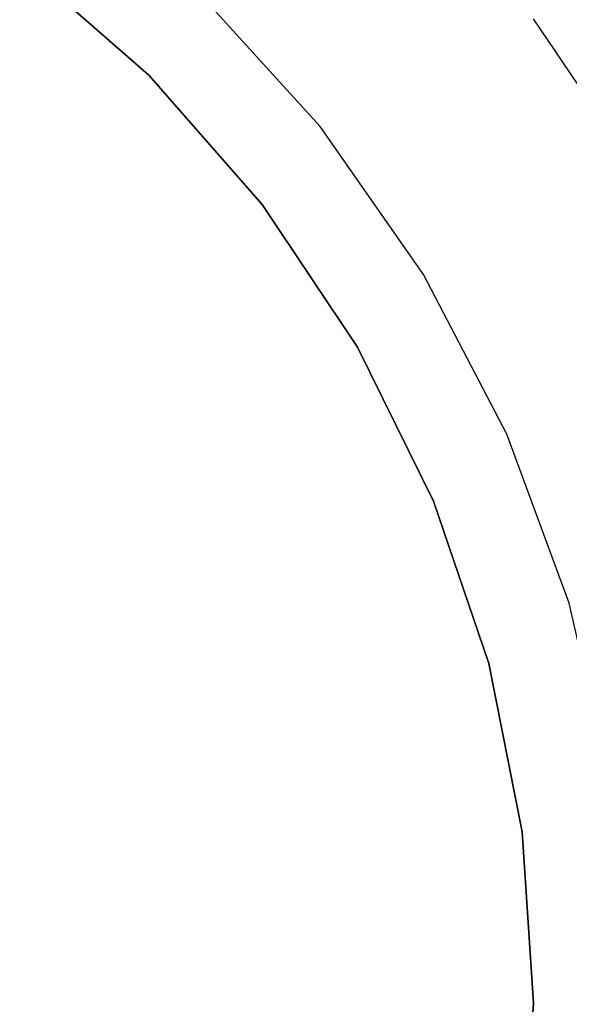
# Model space of a CAD drawing. Extents: x -4.25 to 4.25, y -4.25 to 4.25.
# Tile 28 of 34: x 1.7 to 2.88, y 0 to 2.1. Entities that reach past the tile are written whole.
import ezdxf

# ---------------------------------------------------------------- set-up
doc = ezdxf.new("R2010")
doc.units = 0
doc.header["$LTSCALE"] = 2.54
doc.layers.get('0').update_dxf_attribs({"color": 13, "linetype": 'CONTINUOUS'})

# ---------------------------------------------------------------- blocks, each defined once
blk = doc.blocks.new('VIS_Z_O_ENIE_2_STL_2')
at = {"color": 0}
for p, q in [((1.7045, 2.2214), (1.9799, 1.9799)), ((1.9799, 1.9799, -2.6), (1.7045, 2.2214, -2.6)), ((1.7045, 2.2214), (1.9799, 1.9799)), ((1.9799, 1.9799, -2.6), (1.7045, 2.2214, -2.6)), ((2.3455, 1.8705), (2.087, 2.155)), ((2.3455, 1.8705, -2.4), (2.087, 2.155, -2.4)), ((2.3455, 1.8705), (2.087, 2.155)), ((2.3455, 1.8705, -2.4), (2.087, 2.155, -2.4)), ((2.7994, 2.1007, -4.4457), (3.0006, 1.8018, -4.4457)), ((2.7994, 2.1007, -4.4457), (3.0006, 1.8018, -4.4457)), ((1.9799, 1.9799), (2.2214, 1.7045)), ((2.2214, 1.7045, -2.6), (1.9799, 1.9799, -2.6)), ((1.9799, 1.9799), (2.2214, 1.7045)), ((1.9799, 1.9799), (1.9799, 1.9799, -2.6)), ((2.2214, 1.7045, -2.6), (1.9799, 1.9799, -2.6)), ((1.9799, 1.9799), (1.9799, 1.9799, -2.6)), ((2.5654, 1.5552), (2.3455, 1.8705)), ((2.5654, 1.5552, -2.4), (2.3455, 1.8705, -2.4)), ((2.3455, 1.8705, -2.4), (2.3455, 1.8705)), ((2.5654, 1.5552), (2.3455, 1.8705)), ((2.3455, 1.8705, -2.4), (2.3455, 1.8705)), ((2.5654, 1.5552, -2.4), (2.3455, 1.8705, -2.4)), ((2.2214, 1.7045), (2.4249, 1.4)), ((2.4249, 1.4, -2.6), (2.2214, 1.7045, -2.6)), ((2.2214, 1.7045), (2.4249, 1.4)), ((2.2214, 1.7045), (2.2214, 1.7045, -2.6)), ((2.4249, 1.4, -2.6), (2.2214, 1.7045, -2.6)), ((2.2214, 1.7045), (2.2214, 1.7045, -2.6)), ((2.7432, 1.2144), (2.5654, 1.5552)), ((2.7432, 1.2144, -2.4), (2.5654, 1.5552, -2.4)), ((2.5654, 1.5552, -2.4), (2.5654, 1.5552)), ((2.7432, 1.2144), (2.5654, 1.5552)), ((2.5654, 1.5552, -2.4), (2.5654, 1.5552)), ((2.7432, 1.2144, -2.4), (2.5654, 1.5552, -2.4)), ((2.4249, 1.4), (2.5869, 1.0715)), ((2.5869, 1.0715, -2.6), (2.4249, 1.4, -2.6)), ((2.4249, 1.4), (2.5869, 1.0715)), ((2.4249, 1.4), (2.4249, 1.4, -2.6)), ((2.5869, 1.0715, -2.6), (2.4249, 1.4, -2.6)), ((2.4249, 1.4), (2.4249, 1.4, -2.6)), ((2.876, 0.8536), (2.7432, 1.2144)), ((2.876, 0.8536, -2.4), (2.7432, 1.2144, -2.4)), ((2.7432, 1.2144, -2.4), (2.7432, 1.2144)), ((2.876, 0.8536), (2.7432, 1.2144)), ((2.7432, 1.2144, -2.4), (2.7432, 1.2144)), ((2.876, 0.8536, -2.4), (2.7432, 1.2144, -2.4)), ((2.5869, 1.0715), (2.7046, 0.7247)), ((2.7046, 0.7247, -2.6), (2.5869, 1.0715, -2.6)), ((2.5869, 1.0715), (2.7046, 0.7247)), ((2.5869, 1.0715), (2.5869, 1.0715, -2.6)), ((2.7046, 0.7247, -2.6), (2.5869, 1.0715, -2.6)), ((2.5869, 1.0715), (2.5869, 1.0715, -2.6)), ((2.9615, 0.4788), (2.876, 0.8536)), ((2.9615, 0.4788, -2.4), (2.876, 0.8536, -2.4)), ((2.876, 0.8536, -2.4), (2.876, 0.8536)), ((2.9615, 0.4788), (2.876, 0.8536)), ((2.876, 0.8536, -2.4), (2.876, 0.8536)), ((2.9615, 0.4788, -2.4), (2.876, 0.8536, -2.4)), ((2.7046, 0.7247), (2.776, 0.3655)), ((2.776, 0.3655, -2.6), (2.7046, 0.7247, -2.6)), ((2.7046, 0.7247), (2.776, 0.3655)), ((2.7046, 0.7247), (2.7046, 0.7247, -2.6)), ((2.776, 0.3655, -2.6), (2.7046, 0.7247, -2.6)), ((2.7046, 0.7247), (2.7046, 0.7247, -2.6)), ((2.776, 0.3655), (2.8, 0)), ((2.8, 0, -2.6), (2.776, 0.3655, -2.6)), ((2.776, 0.3655), (2.8, 0)), ((2.776, 0.3655), (2.776, 0.3655, -2.6)), ((2.8, 0, -2.6), (2.776, 0.3655, -2.6)), ((2.776, 0.3655), (2.776, 0.3655, -2.6)), ((2.8, 0), (2.776, -0.3655)), ((2.776, -0.3655, -2.6), (2.8, 0, -2.6)), ((2.8, 0), (2.776, -0.3655)), ((2.776, -0.3655, -2.6), (2.8, 0, -2.6)), ((2.8, 0), (2.8, 0, -2.6)), ((2.8, 0), (2.8, 0, -2.6))]:
    blk.add_line(p, q, dxfattribs=at)

msp = doc.modelspace()

# ---------------------------------------------------------------- block references
at = {"color": 0}
msp.add_blockref('VIS_Z_O_ENIE_2_STL_2', (0, 0), dxfattribs=at)

doc.saveas('drawing.dxf')
